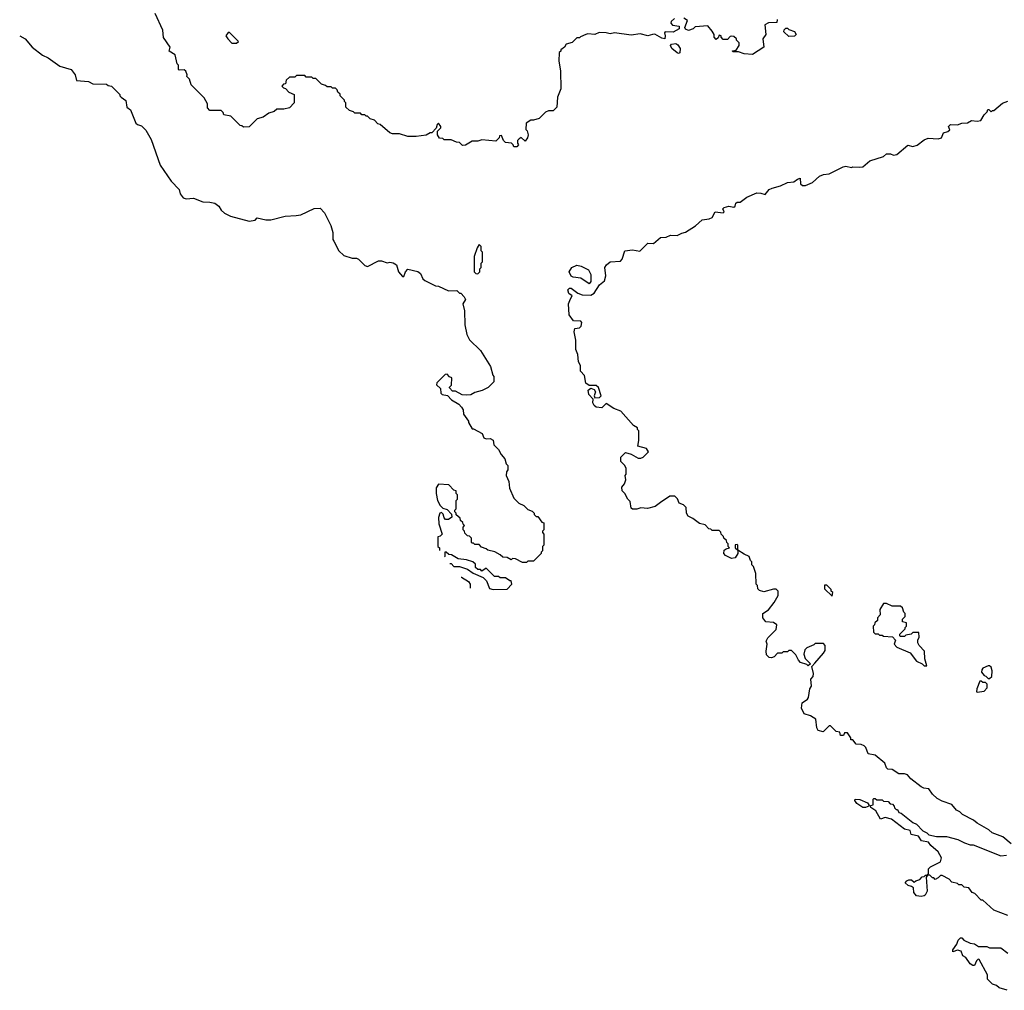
# Model space of a CAD drawing. Extents: x 2210602 to 2357277, y 510288 to 673808.
# Tile 1 of 256: x 2217972 to 2225030, y 539905 to 546861. Entities that reach past the tile are written whole.
import ezdxf

# ---------------------------------------------------------------- set-up
doc = ezdxf.new("R2010")
doc.units = 0

msp = doc.modelspace()

# ---------------------------------------------------------------- linework, layer by layer
at = {"layer": '0CON05XD'}
for points in [[(2222507.5, 546755), (2222475, 546744.2), (2222420.5, 546760.5), (2222355, 546749.4), (2222235, 546768), (2222205, 546759.2), (2222175, 546767.5), (2222125, 546770), (2222095, 546756), (2222045, 546760), (2222030, 546755), (2221991.7, 546738.3), (2221985, 546730), (2221965, 546730), (2221931.7, 546698.3), (2221890, 546685), (2221876.7, 546663.3), (2221850, 546645), (2221850, 546635), (2221840, 546625), (2221837.5, 546565), (2221847.5, 546495), (2221850, 546365), (2221827.5, 546305), (2221822.5, 546235), (2221795, 546207.5), (2221762.5, 546207.5), (2221741.7, 546198.3), (2221695, 546152.5), (2221655, 546140), (2221635, 546140), (2221601.7, 546118.3), (2221600, 546075), (2221610, 546065), (2221617.5, 546035), (2221612.5, 546015), (2221595, 545990), (2221567, 546017), (2221551.7, 546008.3), (2221540, 545995), (2221540, 545975), (2221547.5, 545965), (2221535, 545950), (2221515, 545950), (2221510, 545965), (2221497, 545977), (2221455, 545980), (2221440, 545995), (2221425, 546030), (2221411.7, 546028.3), (2221410, 546015), (2221385, 545990), (2221285, 546000), (2221255, 545990), (2221215, 545990), (2221167, 545963), (2221145, 545960), (2221125, 545980), (2221103, 545983), (2221065, 546000), (2221015, 546000), (2221005, 546010), (2220981.7, 546011.7), (2220967.5, 546035), (2220967, 546063), (2220990, 546085), (2220990, 546095), (2220975, 546120), (2220965, 546110), (2220956.7, 546083.3), (2220925, 546050), (2220915, 546050), (2220885, 546032.5), (2220815, 546023.3), (2220755, 546023.3), (2220695, 546042.5), (2220643, 546043), (2220625, 546050), (2220555, 546110), (2220540, 546115), (2220515, 546140), (2220485, 546150), (2220465, 546170), (2220455, 546170), (2220445, 546180), (2220425, 546180), (2220415, 546190), (2220375, 546190), (2220365, 546200), (2220335, 546210), (2220310, 546235), (2220310, 546265), (2220300, 546275), (2220300, 546285), (2220270, 546315), (2220268.3, 546328.3), (2220251.7, 546341.7), (2220248.3, 546358.3), (2220235, 546370), (2220215, 546370), (2220205, 546380), (2220175, 546380), (2220165, 546390), (2220135, 546400), (2220095, 546440), (2220075, 546440), (2220065, 546450), (2220025, 546450), (2220015, 546460), (2219955, 546460), (2219945, 546450), (2219905, 546450), (2219881.7, 546428.3), (2219878.3, 546401.7), (2219861.7, 546398.3), (2219850, 546385), (2219861.7, 546371.7), (2219878.3, 546368.3), (2219901.7, 546341.7), (2219940, 546325), (2219940, 546265), (2219905, 546230), (2219865, 546220), (2219815, 546220), (2219797, 546203), (2219758.3, 546191.7), (2219717, 546163), (2219675, 546150), (2219617, 546093), (2219575, 546090), (2219565, 546100), (2219551.7, 546101.7), (2219485, 546170), (2219435, 546180), (2219430, 546195), (2219415, 546210), (2219335, 546210), (2219318.3, 546228.3), (2219317, 546257), (2219295, 546300), (2219200, 546395), (2219190, 546435), (2219170, 546455), (2219172.5, 546465), (2219163, 546493), (2219151.7, 546501.7), (2219115, 546500), (2219110, 546505), (2219110, 546535), (2219100, 546545), (2219085, 546610), (2219042.5, 546635), (2219050, 546665), (2219003, 546733), (2218997, 546787), (2218942.5, 546905)], [(2222665, 546870), (2222641.7, 546848.3), (2222640, 546835), (2222651.7, 546821.7), (2222700, 546815), (2222700, 546795), (2222655, 546772.5), (2222600, 546775), (2222593.3, 546766.7), (2222600, 546745), (2222595.8, 546724.2), (2222575, 546728), (2222525, 546757.5), (2222507.5, 546755)], [(2223401.7, 546861.7), (2223398.3, 546841.7), (2223340.7, 546839.3), (2223312.5, 546825), (2223320, 546755), (2223300, 546725), (2223307, 546663), (2223225, 546612.5), (2223165, 546617.5), (2223125, 546630), (2223085, 546630), (2223081.7, 546638.3), (2223108.3, 546641.7), (2223130, 546675), (2223130, 546695), (2223110, 546715), (2223110, 546725), (2223091.7, 546741.7), (2223075, 546742.5), (2223065, 546740), (2223045, 546720), (2223015, 546720), (2223000, 546735), (2223000, 546745), (2222985, 546750), (2222978.3, 546731.7), (2222965, 546720), (2222950, 546735), (2222950, 546755), (2222935, 546780), (2222905, 546817.5), (2222815, 546810), (2222800, 546795), (2222765, 546783.3), (2222745, 546792.5), (2222740, 546805), (2222760, 546855), (2222731.7, 546871.7)], [(2217971.6, 546744.2), (2218010, 546725), (2218060, 546665), (2218135, 546607.5), (2218175, 546587.5), (2218258.3, 546528.3), (2218340, 546505), (2218370, 546465), (2218380, 546425), (2218465, 546417.5), (2218495, 546402.5), (2218595, 546400), (2218605, 546390), (2218630, 546385), (2218690, 546325), (2218690, 546315), (2218700, 546305), (2218733, 546283), (2218740, 546235), (2218766.2, 546216.2), (2218805, 546120), (2218815, 546110), (2218845, 546100), (2218875, 546070), (2218913.3, 546003.3), (2218979.3, 545819.3), (2219057.5, 545705), (2219113.8, 545645), (2219122.5, 545612.5), (2219143.9, 545583.9), (2219165, 545577.5), (2219217, 545583), (2219285, 545556.2), (2219335, 545553.8), (2219370, 545545), (2219400, 545525), (2219417, 545497), (2219440, 545475), (2219483.6, 545453.6), (2219616.4, 545416.4), (2219660, 545425), (2219675, 545440), (2219737, 545427), (2219773, 545427), (2219875, 545452.5), (2219953, 545457), (2219986.4, 545463.6), (2220083, 545507), (2220125, 545510), (2220157, 545477), (2220202.5, 545385), (2220217.5, 545335), (2220217.5, 545285), (2220223.3, 545273.3), (2220260, 545205), (2220295, 545170), (2220355, 545152.5), (2220385, 545152.5), (2220400, 545145), (2220445, 545100), (2220465, 545092.5), (2220545, 545132.5), (2220565, 545132.5), (2220605, 545117.5), (2220625, 545122.5), (2220649.3, 545119.3), (2220672.5, 545105), (2220686.2, 545055), (2220715, 545020), (2220725, 545020), (2220736.4, 545053.6), (2220755, 545072.5), (2220825, 545057.5), (2220845, 545042.5), (2220862.5, 545005), (2220875, 544992.5), (2220953, 544953), (2220975, 544952.5), (2221045, 544917.5), (2221105, 544920), (2221125, 544900), (2221135, 544900), (2221157.5, 544875), (2221166.7, 544855), (2221147.5, 544825), (2221160, 544775), (2221163.3, 544675), (2221177.5, 544605), (2221197, 544567), (2221275, 544490), (2221347.5, 544375), (2221363, 544313), (2221370, 544305), (2221370, 544265), (2221330, 544225), (2221287, 544203), (2221235, 544190), (2221206.4, 544173.6), (2221175, 544170), (2221143, 544173), (2221095, 544200), (2221075, 544200), (2221051.7, 544221.7), (2221051.7, 544228.3), (2221067.5, 544242.5), (2221070, 544295), (2221051.7, 544301.7), (2221035, 544320), (2221021.7, 544318.3), (2220961.7, 544258.3), (2220960, 544245), (2220988.3, 544218.3), (2220990, 544185), (2221000, 544175), (2221038.3, 544168.3), (2221067, 544137), (2221120, 544105), (2221140, 544085), (2221150, 544065), (2221153, 544033), (2221190, 543985), (2221190, 543975), (2221215, 543930), (2221225, 543930), (2221286.4, 543896.4), (2221300, 543865), (2221315, 543857.5), (2221345, 543860), (2221365, 543847.5), (2221370, 543815), (2221405, 543780), (2221422.5, 543745), (2221450, 543715), (2221458.3, 543678.3), (2221470, 543665), (2221470, 543635), (2221461.7, 543621.7), (2221460, 543595), (2221478.3, 543551.7), (2221483, 543503), (2221513, 543433), (2221550, 543395), (2221585, 543380), (2221615, 543350), (2221645, 543340), (2221660, 543325), (2221660, 543315), (2221675, 543300), (2221685, 543300), (2221715, 543260), (2221730, 543255), (2221730, 543205), (2221720, 543195), (2221720, 543185), (2221730, 543175), (2221730, 543095), (2221720, 543085), (2221720, 543055), (2221710, 543045), (2221710, 543035), (2221655, 542980), (2221615, 542980), (2221605, 542970), (2221575, 542970), (2221527, 542997), (2221505, 543000), (2221495, 542990), (2221467, 543007), (2221435, 543010), (2221417, 543027), (2221377, 543047), (2221328.3, 543058.3), (2221315, 543070), (2221281.7, 543081.7), (2221265, 543100), (2221235, 543100), (2221225, 543110), (2221215, 543110), (2221210, 543115), (2221210, 543145), (2221195, 543160), (2221181.7, 543161.7), (2221161.7, 543181.7), (2221160, 543195), (2221150, 543205), (2221150, 543225), (2221160, 543235), (2221150, 543245), (2221148.3, 543258.3), (2221131.7, 543271.7), (2221128.3, 543288.3), (2221101.7, 543311.7), (2221100, 543325), (2221090, 543335), (2221090, 543345), (2221100, 543355), (2221100, 543415), (2221110, 543425), (2221110, 543455), (2221100, 543465), (2221100, 543485), (2221085, 543490), (2221047, 543527), (2220975, 543532.5), (2220957.5, 543505), (2220956.7, 543465), (2220967.5, 543415), (2220985, 543380), (2221005, 543360), (2221035, 543350), (2221068.3, 543318.3), (2221070, 543295), (2221045, 543280), (2221025, 543280), (2221015, 543290), (2221008.3, 543318.3), (2220995, 543330), (2220983.3, 543325), (2220973.9, 543293.9), (2220977, 543247), (2221000, 543175), (2220985, 543160), (2220970, 543155), (2220970, 543085), (2220980, 543075), (2220980, 543056.8)], [(2219525, 546692.5), (2219540, 546705), (2219475, 546770), (2219465, 546770), (2219450, 546745), (2219463.6, 546723.6), (2219493, 546693), (2219525, 546692.5)], [(2223485, 546740), (2223450, 546775), (2223451.7, 546788.3), (2223465, 546800), (2223475, 546800), (2223485, 546790), (2223525, 546776.7), (2223537.5, 546755), (2223525, 546742.5), (2223485, 546740)], [(2222695, 546618), (2222685, 546622.5), (2222645.7, 546655), (2222637.1, 546675), (2222644, 546685), (2222675, 546689.4), (2222690, 546680), (2222707.5, 546655), (2222705, 546622.5), (2222695, 546618)], [(2222565, 543400), (2222527, 543373), (2222471.7, 543358.3), (2222425, 543362.5), (2222395, 543352.5), (2222365, 543353.3), (2222355, 543360), (2222347, 543407), (2222330, 543425), (2222310, 543465), (2222290, 543485), (2222288.3, 543511.7), (2222307.5, 543535), (2222316.4, 543563.6), (2222312.5, 543595), (2222320, 543605), (2222320, 543645), (2222310, 543665), (2222280, 543695), (2222280, 543725), (2222315, 543760), (2222355, 543746.7), (2222405, 543717.5), (2222425, 543717.5), (2222440, 543725), (2222480, 543765), (2222465, 543787.5), (2222402.5, 543805), (2222410, 543845), (2222410, 543915), (2222400, 543925), (2222400, 543935), (2222371.7, 543951.7), (2222280, 544055), (2222230, 544075), (2222175, 544110), (2222145, 544080), (2222105, 544083.8), (2222088.8, 544095), (2222081.2, 544115), (2222081.7, 544141.7), (2222052.5, 544175), (2222047.5, 544205), (2222065, 544220), (2222090, 544210), (2222100, 544195), (2222090, 544165), (2222095, 544150), (2222127, 544153), (2222140, 544165), (2222120, 544225), (2222105, 544240), (2222055, 544240), (2222030, 544255), (2222021.7, 544311.7), (2221993, 544343), (2221991.7, 544381.7), (2221978.3, 544408.3), (2221971.7, 544461.7), (2221958.3, 544498.3), (2221957.5, 544565), (2221946.7, 544625), (2221951.7, 544648.3), (2221985, 544653.3), (2221997.5, 544665), (2222001.7, 544691.7), (2221995, 544700), (2221941.7, 544701.7), (2221910, 544745), (2221906.2, 544825), (2221920.5, 544859.5), (2221931.7, 544881.7), (2221909.3, 544899.3), (2221900, 544925), (2221913.6, 544936.4), (2221925, 544936.7), (2221971.7, 544901.7), (2222005, 544890), (2222065, 544887.5), (2222089.3, 544900.7), (2222128.3, 544961.7), (2222165, 544990), (2222173.3, 545025), (2222167.5, 545085), (2222177.5, 545105), (2222203.6, 545126.4), (2222279.3, 545130.7), (2222290, 545145), (2222310, 545205), (2222365, 545211.2), (2222417, 545203), (2222475, 545260), (2222515, 545257.5), (2222565, 545300), (2222605, 545302.5), (2222636.4, 545316.4), (2222685, 545313.3), (2222718.3, 545331.7), (2222745, 545337.5), (2222816.1, 545383.9), (2222865, 545426.7), (2222915, 545433.8), (2222935, 545442.5), (2222956.4, 545483.6), (2223015, 545477.5), (2223022.5, 545485), (2223012.5, 545505), (2223022.5, 545515), (2223055, 545524), (2223091.7, 545518.3), (2223100, 545525), (2223105, 545546.7), (2223115, 545553.3), (2223136.1, 545553.9), (2223185, 545590), (2223255, 545620), (2223285, 545618.8), (2223315, 545607.5), (2223345, 545643.8), (2223365, 545654), (2223425, 545670), (2223475, 545693.8), (2223520, 545700), (2223548.3, 545718.3), (2223567.5, 545725), (2223570, 545685), (2223583, 545673), (2223605, 545672.5), (2223656.1, 545693.9), (2223705, 545740), (2223735, 545752.5), (2223775, 545757.5), (2223875, 545806.7), (2223895, 545812.5), (2223935, 545802.5), (2223945, 545807.5), (2223995, 545803.3), (2224015, 545807.5), (2224065, 545850), (2224165, 545880), (2224185, 545900), (2224215, 545900), (2224235, 545890), (2224260, 545895), (2224338.3, 545961.7), (2224375, 545952.5), (2224405, 545962.5), (2224455, 546000), (2224485, 546012.5), (2224555, 546006.7), (2224580, 546015), (2224595, 546050), (2224625, 546060), (2224638.3, 546071.7), (2224630, 546095), (2224645, 546110), (2224695, 546107.5), (2224725, 546120), (2224765, 546122.5), (2224795, 546137.5), (2224835, 546133.3), (2224860.7, 546139.3), (2224885, 546180), (2224908.3, 546201.7), (2224911.7, 546218.3), (2224918.3, 546218.3), (2224935, 546200), (2224945, 546210), (2224955, 546210), (2225016.4, 546263.6), (2225055, 546276.7)], [(2221255, 545040), (2221270, 545055), (2221270, 545075), (2221280, 545085), (2221280, 545115), (2221290, 545125), (2221290, 545195), (2221280, 545205), (2221280, 545235), (2221265, 545250), (2221250, 545225), (2221230, 545165), (2221230, 545055), (2221241.7, 545041.7), (2221255, 545040)], [(2222055, 544967.5), (2221995, 545008.8), (2221940, 545015), (2221925, 545024), (2221910, 545055), (2221929.2, 545085), (2221965, 545102), (2221997.5, 545095), (2222049.5, 545069.5), (2222066.2, 545035), (2222066.7, 544985), (2222055, 544967.5)], [(2225080, 540955), (2225020, 541005), (2224943, 541033), (2224920, 541055), (2224835, 541102.5), (2224810, 541125), (2224730, 541165), (2224710, 541185), (2224687, 541197), (2224655, 541237.5), (2224585, 541260), (2224549.3, 541279.3), (2224515, 541310), (2224489.3, 541349.3), (2224453.6, 541353.6), (2224435, 541362.5), (2224360.7, 541420.7), (2224335, 541450), (2224315, 541457.5), (2224275, 541457.5), (2224225, 541487.5), (2224195, 541490), (2224185, 541500), (2224173, 541533), (2224105, 541590), (2224055, 541600), (2224037.5, 541645), (2224025, 541657.5), (2224005, 541667.5), (2223968.3, 541668.3), (2223945, 541700), (2223930, 541700), (2223930, 541715), (2223905, 541750), (2223885, 541750), (2223878.3, 541731.7), (2223855, 541730), (2223850, 541755), (2223825, 541760), (2223785, 541800), (2223775, 541800), (2223731.7, 541758.3), (2223695, 541767.5), (2223686.7, 541785), (2223678.3, 541848.3), (2223641.7, 541871.7), (2223595, 541887.5), (2223576.4, 541926.4), (2223580, 541965), (2223619.3, 541990.7), (2223626.4, 542003.6), (2223636.7, 542065), (2223646.7, 542085), (2223642.5, 542135), (2223660, 542155), (2223662.5, 542175), (2223650, 542225), (2223671.7, 542248.3), (2223735, 542320), (2223745, 542340), (2223746.4, 542376.4), (2223735, 542390), (2223675, 542390), (2223665, 542380), (2223615, 542360), (2223600, 542345), (2223592.5, 542315), (2223603, 542283), (2223640, 542245), (2223625, 542230), (2223615, 542240), (2223570, 542255), (2223555, 542270), (2223535, 542310), (2223505, 542340), (2223485, 542340), (2223475, 542330), (2223445, 542330), (2223435, 542320), (2223405, 542320), (2223380, 542295), (2223361.7, 542288.3), (2223345, 542290), (2223325, 542310), (2223322.5, 542335), (2223330, 542385), (2223323, 542407), (2223335, 542430), (2223395, 542490), (2223400, 542525), (2223375, 542540), (2223320, 542545), (2223300, 542575), (2223300, 542605), (2223339.3, 542630.7), (2223380, 542685), (2223410, 542735), (2223410, 542765), (2223395, 542780), (2223375, 542780), (2223305, 542760), (2223275, 542770), (2223263, 542783), (2223260, 542805), (2223250, 542815), (2223248.3, 542891.7), (2223231.7, 542941.7), (2223220, 542955), (2223220, 542975), (2223210, 542985), (2223200, 543015), (2223165, 543030), (2223120, 543060), (2223120, 543095), (2223115, 543100), (2223101.7, 543098.3), (2223100, 543075), (2223120, 543060), (2223120, 543035), (2223100, 543005), (2223075, 543000), (2223031.7, 543021.7), (2223020, 543035), (2223021.7, 543058.3), (2223035, 543070), (2223060, 543075), (2223050, 543085), (2223050, 543105), (2223040, 543115), (2223038.3, 543128.3), (2223020, 543145), (2223017, 543157), (2223000, 543175), (2222998.3, 543188.3), (2222985, 543200), (2222935, 543200), (2222925, 543210), (2222911.7, 543211.7), (2222885, 543240), (2222845, 543250), (2222797, 543287), (2222763.6, 543303.6), (2222752.5, 543325), (2222750, 543365), (2222730, 543385), (2222700, 543395), (2222688.3, 543428.3), (2222667.5, 543447.5), (2222633, 543447), (2222565, 543400)], [(2221055.9, 542964.3), (2221065, 542963.3), (2221085, 542942.5), (2221125, 542943.1), (2221182.9, 542922.9), (2221222.5, 542895), (2221293.8, 542863.8), (2221318.8, 542838.8), (2221340, 542785), (2221365, 542777.5), (2221465, 542780), (2221500, 542815), (2221495, 542840), (2221485, 542840), (2221455, 542860), (2221415, 542860), (2221405, 542870), (2221375, 542870), (2221315, 542930), (2221285, 542910), (2221275, 542920), (2221255, 542920), (2221240, 542935), (2221238.3, 542958.3), (2221220, 542975), (2221175, 542990), (2221115, 542997.5), (2221066.7, 543026.7), (2221048.3, 543028.3), (2221030, 543045), (2221020, 543045), (2221020, 543015), (2221016.9, 543011.9)], [(2221137.2, 542865.4), (2221140, 542865), (2221190, 542835), (2221200, 542815), (2221201.1, 542787.5)], [(2223795, 542730), (2223800, 542755), (2223790, 542765), (2223788.3, 542778.3), (2223758.3, 542808.3), (2223741.7, 542808.3), (2223741.7, 542781.7), (2223795, 542730)], [(2224475, 542230), (2224460.7, 542280.7), (2224457.5, 542335), (2224420, 542375), (2224410, 542395), (2224410, 542415), (2224420, 542435), (2224418.3, 542468.3), (2224375, 542470), (2224361.7, 542458.3), (2224325, 542450), (2224315, 542440), (2224285, 542440), (2224280, 542445), (2224281.7, 542458.3), (2224320, 542495), (2224320, 542505), (2224330, 542515), (2224328.3, 542538.3), (2224300, 542545), (2224300, 542565), (2224320, 542585), (2224320, 542605), (2224310, 542615), (2224300, 542645), (2224285, 542657.5), (2224225, 542657.5), (2224185, 542677.5), (2224165, 542677.5), (2224137.5, 542635), (2224140, 542595), (2224120, 542575), (2224120, 542555), (2224101.7, 542538.3), (2224100, 542525), (2224090, 542515), (2224091.7, 542471.7), (2224105, 542460), (2224125, 542460), (2224135, 542450), (2224155, 542450), (2224165, 542442.5), (2224228.3, 542438.3), (2224250, 542415), (2224240, 542385), (2224260, 542365), (2224355, 542322.5), (2224400, 542265), (2224440, 542245), (2224455, 542230), (2224475, 542230)], [(2224925, 542140), (2224940, 542155), (2224942.5, 542195), (2224935, 542220), (2224925, 542230), (2224915, 542230), (2224877, 542213), (2224868.3, 542201.7), (2224867.5, 542185), (2224885, 542160), (2224897, 542157), (2224915, 542140), (2224925, 542140)], [(2224835, 542042.5), (2224885, 542050), (2224907, 542073), (2224908.3, 542098.3), (2224895, 542110), (2224875, 542110), (2224865, 542120), (2224855, 542120), (2224832.5, 542065), (2224830, 542045), (2224835, 542042.5)], [(2224035, 541214), (2224015, 541216), (2223973.2, 541243.2), (2223957.5, 541265), (2223960, 541275), (2223995, 541272), (2224048.8, 541248.8), (2224060, 541235), (2224060, 541225), (2224035, 541214)], [(2225055, 540440), (2224955, 540480), (2224875, 540550), (2224865, 540550), (2224818.3, 540598.3), (2224800, 540605), (2224775, 540640), (2224743, 540643), (2224725, 540660), (2224705, 540660), (2224695, 540670), (2224655, 540680), (2224635, 540702.5), (2224585, 540727.5), (2224571.7, 540728.3), (2224555, 540710), (2224535, 540700), (2224525, 540710), (2224515, 540710), (2224495, 540730), (2224480, 540730), (2224480, 540735), (2224487.5, 540742.5), (2224487.5, 540775), (2224500.7, 540789.3), (2224572.5, 540825), (2224580, 540855), (2224555, 540896.7), (2224502.9, 540942.9), (2224487.5, 540967.5), (2224436.4, 540976.4), (2224415, 541008.8), (2224361.7, 541021.7), (2224355, 541050), (2224315, 541060), (2224222, 541132), (2224175, 541142.9), (2224141.7, 541131.7), (2224110, 541190), (2224072.5, 541215), (2224071.7, 541228.3), (2224090, 541235), (2224090, 541275), (2224095, 541280), (2224105, 541280), (2224115, 541270), (2224155, 541270), (2224165, 541260), (2224198.3, 541258.3), (2224211.7, 541241.7), (2224228.3, 541238.3), (2224240, 541225), (2224241.7, 541211.7), (2224255, 541200), (2224265, 541200), (2224275, 541180), (2224290, 541175), (2224375, 541107.5), (2224400, 541095), (2224447, 541047), (2224473.8, 541033.8), (2224488.3, 541018.3), (2224545, 541007.5), (2224615, 541007.5), (2224696.4, 540986.4), (2224745, 540962.5), (2224785, 540947.5), (2224806.4, 540946.4), (2225005, 540867.5), (2225045, 540872.5)], [(2224435, 540576.7), (2224401.2, 540581.2), (2224382.5, 540605), (2224378.3, 540638.3), (2224365, 540650), (2224340, 540655), (2224320, 540675), (2224330.7, 540689.3), (2224345, 540697.5), (2224365, 540697.5), (2224385, 540680), (2224395, 540690), (2224425, 540700), (2224441.7, 540718.3), (2224455, 540720), (2224465, 540730), (2224480, 540730), (2224470, 540715), (2224477.5, 540615), (2224463, 540587), (2224455, 540582.5), (2224435, 540576.7)], [(2225050, 539905), (2224993, 539923), (2224975, 539940), (2224945, 539950), (2224910, 539985), (2224910, 540015), (2224850, 540125), (2224843, 540127), (2224830, 540115), (2224816.4, 540083.6), (2224805, 540082.5), (2224784.1, 540094.1), (2224755, 540140), (2224731.7, 540151.7), (2224720, 540185), (2224695, 540192.5), (2224661.7, 540181.7), (2224660, 540195), (2224690, 540235), (2224700, 540265), (2224715, 540280), (2224725, 540280), (2224740, 540265), (2224785, 540242.5), (2224817, 540237), (2224845, 540220), (2224905, 540220), (2224925, 540210), (2225005, 540210), (2225055, 540170)]]:
    msp.add_lwpolyline(points, dxfattribs=at)

doc.saveas('drawing.dxf')
